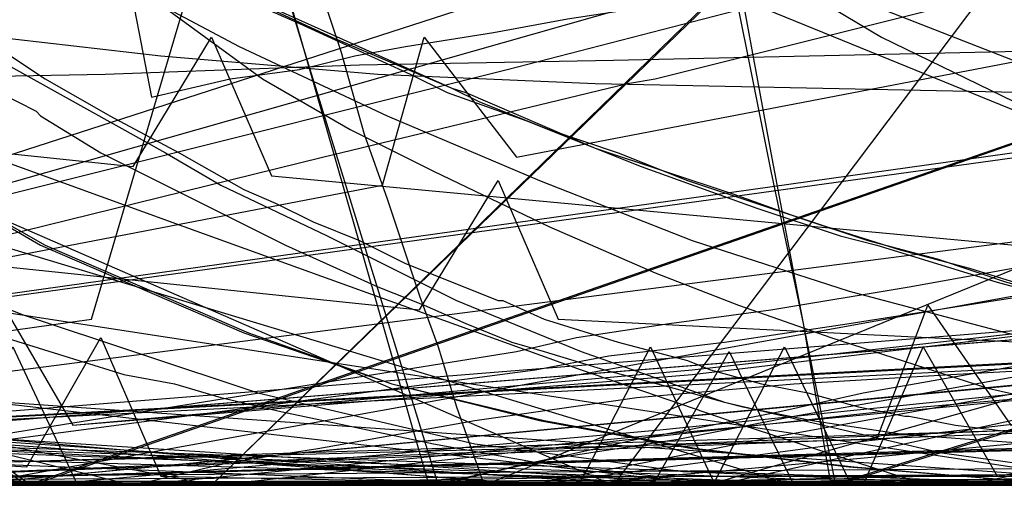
# Model space of a CAD drawing. Header units: millimetres. Extents: x 0 to 1231, y -1 to 564.
# Tile 106 of 163: x 30 to 51, y 0 to 10. Entities that reach past the tile are written whole.
import ezdxf

# ---------------------------------------------------------------- set-up
doc = ezdxf.new("R2010")
doc.units = ezdxf.units.MM
doc.layers.add('1', color=7, linetype='Continuous')

# ---------------------------------------------------------------- blocks, each defined once
blk = doc.blocks.new('PART001')
at = {"layer": '1'}
blk.add_lwpolyline([(763.1, 0), (763.1, 64.3), (0, 64.3), (0, 0)], close=True, dxfattribs=at)
blk = doc.blocks.new('PART002')
at = {"layer": '1'}
blk.add_lwpolyline([(0.2, 0), (739, 0.9), (739.3, 63.4), (0, 63.5)], close=True, dxfattribs=at)
blk = doc.blocks.new('PART003')
at = {"layer": '1'}
blk.add_lwpolyline([(22.2, 0), (63.4, 1.6), (64.2, 41.2), (22.1, 43.4), (0, 21.8)], close=True, dxfattribs=at)
blk = doc.blocks.new('PART004')
at = {"layer": '1'}
blk.add_lwpolyline([(3.8, 0), (37.6, 6.5), (38.5, 9.7), (40.5, 7.1), (56.1, 10.1), (57, 13.3), (59, 10.7), (145.2, 27.2)], dxfattribs=at)
blk = doc.blocks.new('PART005')
at = {"layer": '1'}
blk.add_lwpolyline([(13.4, 42.7), (17.4, 41.2), (13.4, 39.7), (0, 21), (30, 0), (93.8, 22.2), (91.4, 36.6), (90.8, 39.7), (87.6, 41.2), (90.8, 42.7), (91.4, 45.8), (93.8, 60.2), (30, 82.4), (0, 61.4)], close=True, dxfattribs=at)
blk = doc.blocks.new('PART006')
at = {"layer": '1'}
blk.add_lwpolyline([(176.1, 0), (176.1, 81.9), (0, 81.9), (0, 0)], close=True, dxfattribs=at)
blk = doc.blocks.new('PART008')
at = {"layer": '1'}
blk.add_lwpolyline([(196.6, 0), (196.6, 68.8), (0, 68.8), (0, 0)], close=True, dxfattribs=at)
blk = doc.blocks.new('PART009')
at = {"layer": '1'}
blk.add_lwpolyline([(227.4, 120.5), (0, 79.7), (4.2, 29.3), (14.4, 29.1), (15.5, 1.9), (43.5, 0.1), (45.1, 2.9), (46.5, 0), (72.7, 0), (104.4, 0.3), (136.2, 0.9), (138.5, 1), (149.9, 1.5), (163.2, 2.2)], dxfattribs=at)
blk = doc.blocks.new('PART010')
at = {"layer": '1'}
blk.add_lwpolyline([(173.9, 0.1), (174, 68.6), (0.4, 68.9), (0, 0)], close=True, dxfattribs=at)
blk = doc.blocks.new('PART012')
at = {"layer": '1'}
blk.add_lwpolyline([(609.1, 0), (655.8, 20.4), (608.5, 41.1), (0, 41.1), (0, 0)], close=True, dxfattribs=at)
blk = doc.blocks.new('PART013')
at = {"layer": '1'}
blk.add_lwpolyline([(609.1, 0), (655.8, 20.4), (608.5, 41.1), (0, 41.1), (0, 0)], close=True, dxfattribs=at)
blk = doc.blocks.new('PART016')
at = {"layer": '1'}
blk.add_lwpolyline([(15.3, 20.9), (30.9, 12.3), (33.3, 11.1), (35.8, 10), (38.2, 8.9), (39, 8.5), (40.7, 7.9), (43.2, 6.9), (45.7, 6), (47.5, 5.4), (48.3, 5.2), (50.9, 4.4), (53.5, 3.7), (56.1, 3.1), (57.2, 2.8), (58.7, 2.5), (61.3, 2), (64, 1.5), (66.6, 1.1)], dxfattribs=at)
blk = doc.blocks.new('PART017')
at = {"layer": '1'}
blk.add_lwpolyline([(737.9, 0), (737.9, 64.3), (0, 64.3), (0, 0)], close=True, dxfattribs=at)
blk = doc.blocks.new('PART018')
at = {"layer": '1'}
blk.add_lwpolyline([(189.7, 0.1), (189.6, 39.6), (0, 39.5), (0, 0)], close=True, dxfattribs=at)
blk = doc.blocks.new('PART021')
at = {"layer": '1'}
blk.add_lwpolyline([(0, 81.9), (0, 0), (176.1, 0), (176.1, 81.9)], close=True, dxfattribs=at)
blk = doc.blocks.new('PART023')
at = {"layer": '1'}
blk.add_lwpolyline([(609.1, 0), (655.8, 20.4), (608.5, 41.1), (0, 41.1), (0, 0)], close=True, dxfattribs=at)
blk = doc.blocks.new('PART025')
at = {"layer": '1'}
blk.add_lwpolyline([(44.6, 0), (96.8, 0), (104.9, 2.3), (137.9, 9), (147.5, 10.9), (147.5, 56.2), (124.3, 179.8), (114.6, 181.7), (62.4, 181.7), (39.2, 164.7), (1.4, 164.7), (0, 155.4), (0, 110.2), (20.1, 1.2)], close=True, dxfattribs=at)
blk = doc.blocks.new('PART026')
at = {"layer": '1'}
blk.add_lwpolyline([(116.7, 8.6), (108.7, 180.7), (15.8, 180.4), (0, 164.8), (9.5, 0)], close=True, dxfattribs=at)
blk = doc.blocks.new('PART027')
at = {"layer": '1'}
blk.add_lwpolyline([(59.2, 106.3), (35.3, 129.4), (26.5, 129.4), (0, 105.8), (0, 1), (14.9, 0.5), (28.1, 0.1), (29.6, 3), (31, 0), (43.5, 0.2), (59.2, 0.2)], close=True, dxfattribs=at)
blk = doc.blocks.new('PART029')
at = {"layer": '1'}
blk.add_lwpolyline([(353.8, 227.2), (343.9, 225.4), (336.1, 223.9), (336.7, 220.5), (295.9, 213.4), (244.8, 204.4), (233.6, 202.5), (193.8, 195.5), (40.8, 168.8), (0, 161.7), (28.6, 0), (59, 5.5), (59.9, 8.7), (61.9, 6), (72.4, 7.8), (73.4, 11), (75.4, 8.3), (142.8, 19.8), (223.2, 33), (224.2, 36.1), (226.1, 33.5), (342.7, 51), (401, 60.2)], dxfattribs=at)
blk = doc.blocks.new('PART030')
at = {"layer": '1'}
blk.add_lwpolyline([(0.2, 0), (707, 0.8), (707.3, 63.4), (0, 63.4)], close=True, dxfattribs=at)
blk = doc.blocks.new('PART031')
at = {"layer": '1'}
blk.add_lwpolyline([(29.3, 8.5), (30.1, 8.1), (30.2, 8), (31.5, 7.2), (35.5, 5.2), (36.6, 4.7), (37.5, 4.3), (38.5, 3.9), (39.4, 3.5), (40.4, 3.1), (41.1, 2.9), (42.4, 2.5), (43.9, 2.1), (45, 1.8), (45.4, 1.7), (46.9, 1.4), (48.9, 1.1), (64.1, 0), (205.6, 1.1)], dxfattribs=at)
blk = doc.blocks.new('PART032')
at = {"layer": '1'}
blk.add_lwpolyline([(627.5, 0), (627.5, 74.1), (0, 74.1), (0, 0)], close=True, dxfattribs=at)
blk = doc.blocks.new('PART033')
at = {"layer": '1'}
blk.add_lwpolyline([(68.6, 0), (68.6, 68.6), (0, 68.6), (0, 0)], close=True, dxfattribs=at)
blk = doc.blocks.new('PART034')
at = {"layer": '1'}
blk.add_lwpolyline([(238.2, 205.7), (198.7, 207.8), (159.2, 209.1), (124.5, 210.1), (89.8, 210.7), (41.1, 210.6), (39.6, 207.7), (38.2, 210.7), (0, 210.9), (1.6, 161.6), (3.3, 130.8), (5.4, 100), (8.4, 67.9), (11.4, 66.7), (8.6, 65), (11.9, 34.4), (15.5, 1.3), (53.2, 0), (54.5, 2.9), (56.1, 0.2), (235, 35.1), (235.9, 38.3)], dxfattribs=at)
blk = doc.blocks.new('PART035')
at = {"layer": '1'}
blk.add_lwpolyline([(58.8, 0), (58.8, 58.8), (0, 58.8), (0, 0)], close=True, dxfattribs=at)
blk = doc.blocks.new('PART036')
at = {"layer": '1'}
blk.add_lwpolyline([(91.2, 0), (91.2, 176.9), (4.9, 176.9), (0, 169.3), (0, 0)], close=True, dxfattribs=at)
blk = doc.blocks.new('PART038')
at = {"layer": '1'}
blk.add_lwpolyline([(102, 44.8), (97.7, 44.7), (85.5, 44.7), (65.2, 44.6), (36.7, 44.6), (16.3, 44.4), (0, 44.3), (0, 7.9), (32.2, 0), (51.9, 1.9), (69.3, 2.8), (76.2, 3.1), (86.8, 3.4), (87.5, 3.4), (92.1, 3.6), (98.9, 3.7), (105.8, 3.9)], dxfattribs=at)
blk = doc.blocks.new('PART043')
at = {"layer": '1'}
blk.add_lwpolyline([(218.1, 0.2), (218.3, 68.6), (0.4, 69), (0, 0)], close=True, dxfattribs=at)
blk = doc.blocks.new('PART044')
at = {"layer": '1'}
blk.add_lwpolyline([(220.7, 44.8), (0, 44.1), (0.5, 6.3), (34, 0), (49.3, 1.7), (68.7, 3.4), (80.6, 4), (84.6, 4.2), (85.7, 4.2), (88.5, 4.4), (94.5, 4.6), (100.4, 4.7), (102.6, 4.8), (110.3, 5), (120.3, 5.2), (123.4, 5.2), (130.2, 5.3), (146.1, 5.3), (152, 5.2), (162, 4.9)], dxfattribs=at)
blk = doc.blocks.new('PART046')
at = {"layer": '1'}
blk.add_lwpolyline([(0, 25.8), (25.9, 0), (33.9, 0), (59.2, 24.6), (59.2, 152.2), (45.6, 154.3), (32.8, 155.9), (30.9, 153.2), (29.8, 156.3), (15.9, 157.6), (0, 158.7)], close=True, dxfattribs=at)
blk = doc.blocks.new('PART048')
at = {"layer": '1'}
blk.add_lwpolyline([(15.3, 21), (30.9, 12.4), (33.7, 11), (36.5, 9.7), (39.1, 8.6), (39.4, 8.5), (42.2, 7.3), (45.2, 6.3), (46.6, 5.8), (48.1, 5.3), (49.6, 4.9), (51.1, 4.4), (52.6, 4), (55.6, 3.3), (57.2, 2.9), (58.6, 2.6), (61.7, 2), (64.7, 1.4), (66.2, 1.2)], dxfattribs=at)
blk = doc.blocks.new('PART049')
at = {"layer": '1'}
blk.add_lwpolyline([(218.2, 0.1), (218.3, 68.6), (0.4, 69), (0, 0)], close=True, dxfattribs=at)
blk = doc.blocks.new('PART050')
at = {"layer": '1'}
blk.add_lwpolyline([(0.3, 80.6), (3.2, 79), (0.2, 77.6), (0.2, 16.3), (3.2, 14.8), (0.2, 13.3), (0, 0), (88.9, 0.4), (90.4, 3.4), (91.8, 0.4), (178.2, 0.8), (178.6, 14.5), (175.7, 16), (178.7, 17.5), (178.7, 78.6), (175.7, 80.1), (178.7, 81.5), (179.1, 94.3), (92, 94.2), (90.5, 91.2), (89, 94.1), (0.7, 93.8)], close=True, dxfattribs=at)
blk = doc.blocks.new('PART052')
at = {"layer": '1'}
blk.add_lwpolyline([(182.1, 74.5), (173.4, 80.6), (0, 80.6), (0, 0), (182.6, 0)], close=True, dxfattribs=at)
blk = doc.blocks.new('PART054')
at = {"layer": '1'}
blk.add_lwpolyline([(238.5, 218.8), (225.8, 219.7), (224.7, 219.7), (211, 220.7), (169.6, 223.4), (158.6, 224.2), (127.6, 225.7), (96.6, 226.8), (40.8, 227.6), (39.3, 224.6), (37.8, 227.6), (0, 227.9), (1.5, 68.5), (4.4, 67.2), (1.7, 65.6), (9.9, 0), (48.3, 1), (49.4, 3.9), (51.2, 1.3), (256.7, 48.6)], dxfattribs=at)
blk = doc.blocks.new('PART055')
at = {"layer": '1'}
blk.add_lwpolyline([(15.4, 21), (30.9, 12.3), (31, 12.3), (35.3, 10.3), (38.2, 9), (39.1, 8.6), (39.7, 8.3), (41.2, 7.7), (42.7, 7.2), (44.2, 6.6), (47.2, 5.6), (48.8, 5.1), (50.3, 4.7), (51.9, 4.2), (55, 3.4), (57.3, 2.9), (58.1, 2.7), (61.3, 2), (62.8, 1.7), (64.4, 1.5), (66, 1.2)], dxfattribs=at)
blk = doc.blocks.new('PART056')
at = {"layer": '1'}
blk.add_lwpolyline([(201.1, 48.4), (201.4, 52.4), (201.4, 52.6), (201.6, 56.3), (201.7, 60.2), (201.9, 68.1), (202, 71.2), (28.4, 87.6), (0, 62.5), (15.9, 45.3), (20.2, 43.8), (15.9, 42.3), (0, 25.2), (28.4, 0), (202, 16.5), (201.4, 35.1), (200.9, 42.3), (197.8, 43.8), (200.9, 45.3)], close=True, dxfattribs=at)
blk = doc.blocks.new('PART057')
at = {"layer": '1'}
blk.add_lwpolyline([(173.9, 0.1), (174.1, 68.6), (0.4, 68.9), (0, 0)], close=True, dxfattribs=at)
blk = doc.blocks.new('PART058')
at = {"layer": '1'}
blk.add_lwpolyline([(189.7, 0), (189.6, 39.5), (0, 39.5), (0, 0)], close=True, dxfattribs=at)
blk = doc.blocks.new('PART060')
at = {"layer": '1'}
blk.add_lwpolyline([(59.4, 67.3), (29.5, 95.7), (0.3, 67.4), (0, 0), (14.2, 0.5), (27.9, 1.2), (29.2, 4.2), (30.9, 1.3), (44.3, 2.5), (59.4, 4.2)], close=True, dxfattribs=at)
blk = doc.blocks.new('PART061')
at = {"layer": '1'}
blk.add_lwpolyline([(59.4, 67.3), (29.5, 95.7), (0.3, 67.3), (0, 0), (14.2, 0.4), (28, 1.2), (29.2, 4.2), (30.9, 1.3), (44.3, 2.4), (59.4, 4.2)], close=True, dxfattribs=at)
blk = doc.blocks.new('PART062')
at = {"layer": '1'}
blk.add_lwpolyline([(59.2, 106.2), (35.3, 129.4), (26.5, 129.4), (0, 105.8), (0, 1), (14.9, 0.5), (28.1, 0), (29.6, 3), (31, 0), (43.5, 0.2), (59.2, 0.2)], close=True, dxfattribs=at)
blk = doc.blocks.new('PART063')
at = {"layer": '1'}
blk.add_lwpolyline([(226.8, 122.6), (0, 75.8), (5.1, 29.6), (15.3, 29.7), (17.2, 0.9), (44.8, 0.1), (46.3, 3), (47.7, 0.1), (62, 0), (86.7, 0.1), (111.3, 0.5), (120.8, 0.9), (134.1, 1.6), (135.4, 1.7), (137.9, 1.8), (141.6, 2.1), (145.4, 2.3), (153, 2.9), (156.8, 3.3)], dxfattribs=at)
blk = doc.blocks.new('PART064')
at = {"layer": '1'}
blk.add_lwpolyline([(0.3, 80.6), (3.2, 79), (0.2, 77.6), (0.3, 16.2), (3.2, 14.7), (0.2, 13.3), (0, 0), (88.9, 0.4), (90.3, 3.4), (91.8, 0.4), (178.2, 0.8), (178.6, 14.5), (175.7, 16), (178.6, 17.5), (178.6, 78.6), (175.7, 80.1), (178.7, 81.5), (179.1, 94.3), (92, 94.2), (90.5, 91.2), (89, 94.1), (0.7, 93.8)], close=True, dxfattribs=at)
blk = doc.blocks.new('PART068')
at = {"layer": '1'}
blk.add_lwpolyline([(22.2, 0), (63.5, 1.7), (64.3, 41.3), (22.2, 43.5), (0, 21.9)], close=True, dxfattribs=at)
blk = doc.blocks.new('PART069')
at = {"layer": '1'}
blk.add_lwpolyline([(58.8, 0), (58.8, 58.8), (0, 58.8), (0, 0)], close=True, dxfattribs=at)
blk = doc.blocks.new('PART071')
at = {"layer": '1'}
blk.add_lwpolyline([(201.1, 48.4), (201.4, 52.4), (201.4, 52.6), (201.6, 56.3), (201.7, 60.2), (201.9, 68.1), (201.9, 71.2), (28.4, 87.6), (0, 62.5), (15.9, 45.3), (20.2, 43.8), (15.9, 42.4), (0, 25.2), (28.4, 0), (201.9, 16.4), (201.4, 35.1), (200.9, 42.4), (197.8, 43.8), (200.9, 45.3)], close=True, dxfattribs=at)
blk = doc.blocks.new('PART072')
at = {"layer": '1'}
blk.add_lwpolyline([(0, 146.8), (23.1, 0), (92.3, 1.9), (76.7, 40.7), (75.2, 44.9), (73.4, 50), (71.3, 56.3), (70.1, 60.5), (69.5, 62.7), (68.9, 64.8), (68.4, 66.8), (68.4, 66.9), (67.9, 69.1), (67.3, 72.3), (66.6, 75.5), (66.2, 78.2), (66.1, 78.8), (65.6, 82.1), (65.1, 85.3), (64.3, 90.8), (63.9, 94.7), (63.7, 96.2)], dxfattribs=at)
blk = doc.blocks.new('PART076')
at = {"layer": '1'}
blk.add_lwpolyline([(116.7, 8.6), (108.7, 180.7), (15.8, 180.4), (0, 164.8), (9.5, 0)], close=True, dxfattribs=at)
blk = doc.blocks.new('PART077')
at = {"layer": '1'}
blk.add_lwpolyline([(29.9, 0), (93.8, 22.2), (91.3, 36.6), (90.8, 39.7), (87.6, 41.2), (90.8, 42.7), (91.3, 45.8), (93.8, 60.2), (29.9, 82.4), (0, 61.4), (13.3, 42.7), (17.3, 41.2), (13.3, 39.7), (0, 21)], close=True, dxfattribs=at)
blk = doc.blocks.new('PART079')
at = {"layer": '1'}
blk.add_lwpolyline([(44.6, 0), (52.7, 2.3), (85.7, 9), (95.3, 10.9), (72.2, 140.7), (62.4, 142.7), (32.1, 120.5), (26.4, 125.5), (1.4, 125.7), (0, 116.4), (20.1, 1.2)], close=True, dxfattribs=at)
blk = doc.blocks.new('PART080')
at = {"layer": '1'}
blk.add_lwpolyline([(235.4, 76.6), (0, 60.1), (2.6, 29.2), (12.7, 29.1), (13.8, 2), (41.9, 0.1), (43.4, 3), (44.8, 0), (71, 0.1), (102.8, 0.3), (134.5, 0.9), (141.8, 1.3), (153.9, 1.8), (158.7, 2.1)], dxfattribs=at)
blk = doc.blocks.new('PART081')
at = {"layer": '1'}
blk.add_lwpolyline([(196.5, 0), (196.5, 68.6), (0, 68.6), (0, 0)], close=True, dxfattribs=at)
blk = doc.blocks.new('PART086')
at = {"layer": '1'}
blk.add_lwpolyline([(25.8, 11.8), (30.3, 8.8), (31.7, 8), (33.2, 7.2), (34.6, 6.4), (35.3, 6.1), (36.1, 5.7), (37.1, 5.3), (38.1, 4.8), (40.1, 4), (40.2, 4), (41.1, 3.6), (42.7, 3.1), (44.2, 2.7), (44.7, 2.5), (45.8, 2.2), (46.8, 2), (47.9, 1.7), (48.9, 1.5), (49, 1.5), (50, 1.3), (51.7, 1.1)], dxfattribs=at)
blk = doc.blocks.new('PART090')
at = {"layer": '1'}
blk.add_lwpolyline([(211.2, 83.4), (0.3, 67.4), (0, 22.2), (9.8, 21.2), (9.7, 1.6), (29.9, 0.4), (31.5, 3.2), (32.8, 0.2), (42.6, 0), (54.6, 0.2), (83.8, 0.3), (110.1, 1.1), (136.8, 3.5), (146, 4.6), (155.2, 5.8), (164.4, 6.9)], dxfattribs=at)
blk = doc.blocks.new('PART093')
at = {"layer": '1'}
blk.add_lwpolyline([(82.9, 1.7), (60, 147), (0, 146.8), (23.1, 0)], close=True, dxfattribs=at)
blk = doc.blocks.new('PART094')
at = {"layer": '1'}
blk.add_lwpolyline([(196.6, 0), (196.6, 68.6), (0, 68.6), (0, 0)], close=True, dxfattribs=at)
blk = doc.blocks.new('PART096')
at = {"layer": '1'}
blk.add_lwpolyline([(68.6, 0), (68.6, 68.6), (0, 68.6), (0, 0)], close=True, dxfattribs=at)
blk = doc.blocks.new('PART098')
at = {"layer": '1'}
blk.add_lwpolyline([(99.8, 0.7), (128.8, 178.4), (126.2, 180.3), (129.3, 181.3), (133.1, 204.1), (41, 204.3), (31.1, 192.8), (0, 0)], close=True, dxfattribs=at)
blk = doc.blocks.new('PART099')
at = {"layer": '1'}
blk.add_lwpolyline([(44.6, 0), (52.7, 2.3), (85.7, 9), (95.3, 10.9), (72.2, 140.7), (62.4, 142.7), (32.1, 120.5), (26.4, 125.5), (1.4, 125.7), (0, 116.4), (20.1, 1.2)], close=True, dxfattribs=at)
blk = doc.blocks.new('PART101')
at = {"layer": '1'}
blk.add_lwpolyline([(3.8, 63.6), (4.1, 61.3), (4.2, 60.3), (4.9, 55.4), (5.7, 50.5), (6.6, 45.6), (6.6, 45.4), (7.5, 40.7), (8.4, 35.8), (9.3, 31), (9.6, 29.6), (10.3, 26.1), (12, 18), (13.8, 9.9), (15.2, 3.4), (44.8, 0), (54.4, 2.1), (63, 1.5), (71.5, 1.4)], dxfattribs=at)
blk = doc.blocks.new('PART102')
at = {"layer": '1'}
blk.add_lwpolyline([(3.6, 65.3), (4, 62), (4.1, 61.3), (4.4, 58.7), (6, 48.9), (6.6, 45.4), (6.9, 44), (8.7, 34.2), (9.6, 29.6), (10.3, 26.1), (12, 18), (13.8, 9.9), (15.2, 3.4), (44.8, 0), (54.4, 2.1), (63, 1.5), (71.5, 1.4)], dxfattribs=at)
blk = doc.blocks.new('PART103')
at = {"layer": '1'}
blk.add_lwpolyline([(0, 25.8), (25.9, 0), (33.9, 0), (59.2, 24.5), (59.2, 152.1), (45.6, 154.2), (32.7, 155.9), (30.9, 153.2), (29.8, 156.2), (15.9, 157.5), (0, 158.7)], close=True, dxfattribs=at)
blk = doc.blocks.new('PART106')
at = {"layer": '1'}
blk.add_lwpolyline([(108, 12.6), (98.8, 187.6), (95.8, 188.9), (98.7, 190.5), (98.6, 192.4), (97.5, 213.6), (12.8, 213.4), (0, 197.6), (10.4, 0)], close=True, dxfattribs=at)
blk = doc.blocks.new('PART107')
at = {"layer": '1'}
blk.add_lwpolyline([(236.2, 51), (0, 51), (2.3, 8), (21.1, 5.6), (38.4, 3.8), (40.1, 6.6), (41.4, 3.6), (67.6, 2.3), (99.3, 1), (131, 0.1), (143.1, 0), (160.1, 0), (164.9, 0.1), (179.5, 0.3), (185.1, 0.5), (186.8, 0.5), (194.1, 0.7), (206.2, 1.1), (230.4, 2.1), (237.7, 2.4)], dxfattribs=at)
blk = doc.blocks.new('PART109')
at = {"layer": '1'}
blk.add_lwpolyline([(0.5, 168.6), (0.4, 130.7), (1.9, 98.6), (4.1, 68), (7.1, 66.8), (4.3, 65.1), (10.3, 1.4), (48, 0), (49.3, 3), (50.9, 0.2), (238.1, 32.3)], dxfattribs=at)
blk = doc.blocks.new('PART110')
at = {"layer": '1'}
blk.add_lwpolyline([(216.9, 72), (3.1, 75.5), (0, 30.5), (9.7, 29.5), (8.4, 10), (25.5, 7.6), (32.2, 6.9), (33.9, 9.7), (35.2, 6.7), (57.7, 4.6), (98.9, 1.9), (118.4, 0.8), (121.5, 0.7), (129.3, 0.3), (135.6, 0.1), (138.7, 0.1), (143.4, 0), (152.8, 0), (159.3, 0.2)], dxfattribs=at)
blk = doc.blocks.new('PART111')
at = {"layer": '1'}
blk.add_lwpolyline([(285.3, 226.7), (235.7, 230.4), (184.7, 233.9), (144.7, 236.1), (104.7, 237.7), (40.9, 238.6), (39.4, 235.6), (37.9, 238.6), (0, 238), (0.1, 202), (0.6, 165.9), (2.5, 116.8), (4.7, 69.1), (7.8, 67.8), (5, 66.1), (13.4, 0), (51.5, 1.2), (52.6, 4.2), (54.4, 1.6), (268.5, 40.6)], dxfattribs=at)
blk = doc.blocks.new('PART112')
at = {"layer": '1'}
blk.add_lwpolyline([(82.9, 1.6), (60, 146.9), (0, 146.8), (23.1, 0)], close=True, dxfattribs=at)
blk = doc.blocks.new('PART113')
at = {"layer": '1'}
blk.add_lwpolyline([(176.1, 0), (176.1, 81.9), (0, 81.9), (0, 0)], close=True, dxfattribs=at)
blk = doc.blocks.new('PART114')
at = {"layer": '1'}
blk.add_lwpolyline([(285.3, 214.2), (235.7, 217.9), (184.7, 221.4), (144.7, 223.6), (104.7, 225.2), (40.8, 226.1), (39.4, 223.1), (37.9, 226.1), (0, 225.5), (0.7, 158.8), (2.5, 113.1), (4.7, 69.1), (7.8, 67.8), (5, 66.1), (13.4, 0), (51.5, 1.2), (52.6, 4.2), (54.4, 1.6), (268.5, 40.6)], dxfattribs=at)
blk = doc.blocks.new('PART115')
at = {"layer": '1'}
blk.add_lwpolyline([(12.8, 96.4), (13.3, 91.9), (13.7, 87.3), (13.8, 85.3), (14, 82.8), (14.3, 78.2), (14.6, 72.1), (14.3, 54.7), (14, 36.7), (16.9, 35.2), (14, 33.7), (14.1, 6.1), (53.8, 0), (65.3, 27.1), (63.2, 29.6), (66.5, 29.8), (101.3, 111.6)], dxfattribs=at)
blk = doc.blocks.new('PART116')
at = {"layer": '1'}
blk.add_lwpolyline([(91.2, 0), (91.2, 176.9), (4.9, 176.9), (0, 169.3), (0, 0)], close=True, dxfattribs=at)
blk = doc.blocks.new('PART117')
at = {"layer": '1'}
blk.add_lwpolyline([(112.9, 0), (112.9, 505.6), (15.4, 505.6), (0, 489.2), (0, 0)], close=True, dxfattribs=at)
blk = doc.blocks.new('PART118')
at = {"layer": '1'}
blk.add_lwpolyline([(112.9, 0), (112.9, 505.6), (15.4, 505.6), (0, 489.1), (0, 0)], close=True, dxfattribs=at)
blk = doc.blocks.new('PART119')
at = {"layer": '1'}
blk.add_lwpolyline([(91.3, 176.9), (4.9, 176.9), (0, 169.3), (0, 0), (91.3, 0)], close=True, dxfattribs=at)
blk = doc.blocks.new('PART120')
at = {"layer": '1'}
blk.add_lwpolyline([(7.6, 97.7), (8.4, 94.6), (9.8, 89.5), (10.9, 85.4), (14.5, 68.9), (15.4, 63.7), (16.3, 54.8), (16.1, 44.3), (18.9, 42.5), (15.7, 41.4), (9.8, 14.3), (42.6, 0), (59.7, 22.7), (58.2, 25.6), (61.4, 25), (98.7, 73.7), (90.9, 87.2), (83.9, 99)], dxfattribs=at)
blk = doc.blocks.new('PART121')
at = {"layer": '1'}
blk.add_lwpolyline([(0, 146.8), (23.1, 0), (92.3, 1.9), (76.7, 40.8), (76, 42.8), (74.1, 48), (73.4, 50.1), (72.7, 52.1), (71.3, 56.3), (70.1, 60.5), (69.5, 62.7), (68.9, 64.8), (68.5, 66.8), (68.4, 66.9), (67.9, 69.1), (67.3, 72.3), (66.7, 75.6), (66.2, 78.2), (66.1, 78.8), (65.6, 82.1), (65.1, 85.3), (64.4, 90.8), (63.9, 94.7), (63.7, 96.2)], dxfattribs=at)
blk = doc.blocks.new('PART122')
at = {"layer": '1'}
blk.add_lwpolyline([(78.2, 0.2), (77.9, 179.2), (0, 179.3), (0, 0)], close=True, dxfattribs=at)
blk = doc.blocks.new('PART123')
at = {"layer": '1'}
blk.add_lwpolyline([(118.9, 8.6), (108.8, 224.9), (15.9, 224.6), (0, 209.1), (12.1, 0)], close=True, dxfattribs=at)
blk = doc.blocks.new('PART124')
at = {"layer": '1'}
blk.add_lwpolyline([(52.1, 0), (152, 0.7), (181.2, 179.9), (185.2, 204.1), (185.2, 249.4), (93.2, 249.6), (41, 249.6), (31.1, 238.1), (0, 45.3), (0, 0)], close=True, dxfattribs=at)
blk = doc.blocks.new('PART125')
at = {"layer": '1'}
blk.add_lwpolyline([(118.8, 8.6), (108.8, 224.9), (15.8, 224.6), (0, 209.1), (12.1, 0)], close=True, dxfattribs=at)
blk = doc.blocks.new('PART126')
at = {"layer": '1'}
blk.add_lwpolyline([(78.2, 0.2), (77.9, 179.2), (0, 179.3), (0, 0)], close=True, dxfattribs=at)
blk = doc.blocks.new('PART128')
at = {"layer": '1'}
blk.add_lwpolyline([(82.9, 1.6), (60, 140.7), (0, 140.6), (23.1, 0)], close=True, dxfattribs=at)
blk = doc.blocks.new('PART129')
at = {"layer": '1'}
blk.add_lwpolyline([(14.7, 97.7), (14.2, 83), (12.7, 64.9), (10.4, 47.1), (8, 35), (10.6, 33), (7.4, 32.2), (3.9, 18.1), (0, 1.8), (5.7, 0), (31.3, 3.6), (37, 22.9), (41.9, 39.8), (39.4, 42), (42.6, 42.7), (46.4, 58), (47.3, 62.7), (47.7, 65.4), (48.1, 68), (48.5, 70.7), (48.8, 73.3), (49.1, 75.4), (50, 88.4), (50.5, 101.5)], dxfattribs=at)
blk = doc.blocks.new('PART132')
at = {"layer": '1'}
blk.add_lwpolyline([(0.2, 241.8), (0, 41.3), (0, 3.1), (41.2, 0), (44.8, 0.3), (48.1, 0.6), (51.2, 0.9), (54, 1.1), (56.7, 1.3), (59.1, 1.5), (61.4, 1.7), (63.5, 1.9), (67.5, 2.2), (71.2, 2.6), (78.4, 3.2), (82.9, 3.7), (87.6, 4.1), (92.7, 4.6), (98, 5.1), (103.5, 5.7)], dxfattribs=at)
blk = doc.blocks.new('PART133')
at = {"layer": '1'}
blk.add_lwpolyline([(18.7, 71.5), (21.6, 61.5), (24.3, 51.9), (25.6, 47.3), (26.9, 42.8), (28.2, 38.4), (29.4, 34.3), (30.5, 30.3), (31.6, 26.5), (32.6, 23), (33.6, 19.7), (34.5, 16.7), (35.3, 13.9), (36, 11.5), (36.7, 9.4), (37.2, 7.6), (37.7, 6.2), (38.4, 4.1), (38.8, 3), (39.2, 1.7), (39.8, 0), (76.8, 15.1)], dxfattribs=at)
blk = doc.blocks.new('PART134')
at = {"layer": '1'}
blk.add_lwpolyline([(7.2, 67.3), (8.1, 63.3), (9.6, 57.9), (10.6, 54.5), (11.9, 51.1), (13.3, 47.8), (15, 44.2), (17.9, 39), (20.7, 34.6), (23, 31.3), (24.9, 28.9), (26.9, 26.5), (31.2, 22.2), (34.7, 19.2), (38.2, 16.4), (43.7, 12.5), (48.4, 9.7), (52.3, 7.8), (56.3, 6), (59.9, 4.8), (64.1, 3.6), (70.5, 2.1)], dxfattribs=at)
blk = doc.blocks.new('PART135')
at = {"layer": '1'}
blk.add_lwpolyline([(2.8, 99.2), (5, 61.6), (5.1, 60.8), (6, 47.8), (7.1, 33.9), (8.5, 17.5), (9.2, 9.4), (9.9, 1.5), (50.2, 0), (52.6, 0.5), (54.8, 0.9), (56.8, 1.2), (58.6, 1.5), (60.2, 1.8), (61.6, 2.1), (64, 2.5), (66, 2.9)], dxfattribs=at)
blk = doc.blocks.new('PART136')
at = {"layer": '1'}
blk.add_lwpolyline([(12.8, 176.7), (0, 87.8), (22.5, 0), (40.5, 2.9), (41.8, 3.2), (43.8, 3.5), (46, 3.8), (49, 4.3), (51.8, 4.8), (53.4, 5), (57.2, 5.6), (58.1, 5.8), (63.5, 6.7), (67.3, 7.3), (71, 7.9), (76.7, 8.9), (78.2, 9.2), (79.5, 9.4), (80.9, 9.7), (84.9, 10.1), (88.4, 10.3), (92.1, 10.2), (96, 10), (99.9, 9.7)], dxfattribs=at)
blk = doc.blocks.new('PART138')
at = {"layer": '1'}
blk.add_lwpolyline([(0, 121.4), (22, 0), (40.9, 2.5), (42.5, 2.8), (45, 3.1), (47.7, 3.5), (55.3, 4.7), (57.5, 5.1), (60.5, 5.6), (63.6, 6), (65.1, 6.3), (73.7, 7.6), (82.1, 8.9), (84.7, 9.3), (90.5, 10.1), (94.1, 10.7), (97.3, 11.2), (99.3, 11.4), (103.9, 11.7)], dxfattribs=at)
blk = doc.blocks.new('PART139')
at = {"layer": '1'}
blk.add_lwpolyline([(28.9, 12.7), (31.3, 11.2), (34.5, 9.5), (37.7, 8), (41, 6.6), (44.3, 5.3), (47.7, 4.2), (51.1, 3.3), (54.7, 2.5), (58, 2), (59, 1.9), (61.2, 1.5), (62.5, 1.3), (63.9, 1.1), (69.4, 0.5)], dxfattribs=at)
blk = doc.blocks.new('PART142')
at = {"layer": '1'}
blk.add_lwpolyline([(3.2, 103.4), (3.5, 94.6), (4, 85.8), (4.6, 74.7), (5.4, 63.5), (6.2, 52.2), (7.1, 41.2), (8, 30.4), (8.9, 20), (9.3, 15), (9.7, 10.2), (10.2, 5.6), (10.6, 1.2), (40.7, 0), (43.3, 0.5), (45.8, 1), (50.2, 1.8), (54.2, 2.5), (57.8, 3.2), (61.2, 3.8), (64.3, 4.4), (70.4, 5.5)], dxfattribs=at)
blk = doc.blocks.new('PART143')
at = {"layer": '1'}
blk.add_lwpolyline([(28.4, 9.8), (32.8, 9.3), (37.5, 8.9), (42.2, 8.7), (51.7, 8.5), (78, 8.5)], dxfattribs=at)
blk = doc.blocks.new('PART145')
at = {"layer": '1'}
blk.add_lwpolyline([(0, 134.5), (38.6, 0), (41.4, 0.6), (44, 1), (46.5, 1.5), (48.8, 1.9), (53.2, 2.7), (57.6, 3.4), (61.8, 4.1), (66.2, 4.8), (75.2, 6.2), (77.4, 6.5), (84.4, 7.5), (93.6, 8.9), (103, 10.2), (112.2, 11.6), (130.6, 14), (132.5, 14.2), (148.8, 16.1), (162.8, 17.5)], dxfattribs=at)
blk = doc.blocks.new('PART146')
at = {"layer": '1'}
blk.add_lwpolyline([(105, 0), (105, 105), (0, 105), (0, 0)], close=True, dxfattribs=at)
blk = doc.blocks.new('PART148')
at = {"layer": '1'}
blk.add_lwpolyline([(70, 0), (70, 200), (0, 200), (0, 0)], close=True, dxfattribs=at)
blk = doc.blocks.new('PART149')
at = {"layer": '1'}
blk.add_lwpolyline([(70, 200), (0, 200), (0, 0), (70, 0)], close=True, dxfattribs=at)
blk = doc.blocks.new('PART150')
at = {"layer": '1'}
blk.add_lwpolyline([(25.9, 7.7), (30.2, 5.2), (34.6, 3.3), (37.8, 2.2), (41, 1.4), (44.3, 0.8), (47.7, 0.4), (51.4, 0.1), (55, 0), (64.6, 0), (74.2, 0.5)], dxfattribs=at)
blk = doc.blocks.new('PART151')
at = {"layer": '1'}
blk.add_lwpolyline([(25.9, 7.7), (30.3, 5.2), (34.7, 3.3), (37.8, 2.2), (41.1, 1.4), (44.4, 0.8), (47.8, 0.4), (51.4, 0.1), (55, 0), (64.7, 0), (74.3, 0.5)], dxfattribs=at)
blk = doc.blocks.new('PART153')
at = {"layer": '1'}
blk.add_lwpolyline([(11.8, 0), (246.9, 0.2)], dxfattribs=at)
blk = doc.blocks.new('PART155')
at = {"layer": '1'}
blk.add_lwpolyline([(201.2, 0), (201.2, 68), (0, 68), (0, 0)], close=True, dxfattribs=at)
blk = doc.blocks.new('PART157')
at = {"layer": '1'}
blk.add_lwpolyline([(0, 0), (300, 0), (300, 40), (0, 40)], close=True, dxfattribs=at)
blk = doc.blocks.new('PART158')
at = {"layer": '1'}
blk.add_lwpolyline([(132.3, 0), (132.3, 60.7), (0, 60.7), (0, 0)], close=True, dxfattribs=at)
blk = doc.blocks.new('PART159')
at = {"layer": '1'}
blk.add_lwpolyline([(0, 40), (0, 0), (300, 0), (300, 40)], close=True, dxfattribs=at)
blk = doc.blocks.new('PART160')
at = {"layer": '1'}
blk.add_lwpolyline([(0.9, 294.2), (0.1, 56.7), (0, 0), (81, 0), (290.1, 0), (297.4, 41.7), (323.1, 41.7), (336.7, 41.6), (359.5, 41.6)], dxfattribs=at)
blk = doc.blocks.new('PART161')
at = {"layer": '1'}
blk.add_lwpolyline([(54.2, 7.5), (82, 140.8), (29.3, 140.7), (0, 0)], close=True, dxfattribs=at)
blk = doc.blocks.new('PART162')
at = {"layer": '1'}
blk.add_lwpolyline([(195, 0), (195, 90), (0, 90), (0, 0)], close=True, dxfattribs=at)
blk = doc.blocks.new('PART163')
at = {"layer": '1'}
blk.add_lwpolyline([(28.4, 9.7), (32.9, 7.2), (34.1, 6.5), (36.4, 5.4), (39.2, 4), (41.9, 2.9), (45, 1.8), (49.7, 0.7), (53.4, 0.2), (56.9, 0), (60.1, 0.1), (64.1, 0.4), (66.7, 0.7)], dxfattribs=at)
blk = doc.blocks.new('PART164')
at = {"layer": '1'}
blk.add_lwpolyline([(0, 0), (200, 0), (200, 40), (0, 40)], close=True, dxfattribs=at)
blk = doc.blocks.new('PART165')
at = {"layer": '1'}
blk.add_lwpolyline([(0, 0), (697.5, 0), (697.5, 65), (0, 65)], close=True, dxfattribs=at)
blk = doc.blocks.new('PART167')
at = {"layer": '1'}
blk.add_lwpolyline([(5, 64.5), (3.8, 61.1), (2.8, 57.7), (2, 54.3), (1.3, 50.8), (0.8, 47.3), (0.2, 41.5), (0, 35.7), (0.2, 29.9), (0.7, 24.2), (1.7, 17.2), (3.2, 10.5), (4.6, 5.3), (5.4, 2.7), (6.2, 0), (17.2, 3.1), (28.3, 6.2), (50.8, 12.6), (52, 13), (73.6, 19.1)], dxfattribs=at)
blk = doc.blocks.new('PART171')
at = {"layer": '1'}
blk.add_lwpolyline([(25.7, 105.7), (28.5, 93.1), (33.9, 67.7), (36.2, 56.3), (38.5, 45.1), (40.6, 34.1), (41.7, 28.8), (42.7, 23.7), (43.7, 18.3), (46, 6.8), (46.7, 3.5), (47.3, 0), (85.7, 11.9), (92, 12.9), (98.1, 13.8), (104, 14.7), (109.8, 15.6), (121.1, 17.3), (125.3, 17.8), (132.4, 18.8), (147.9, 20.6), (163.6, 22.2)], dxfattribs=at)
blk = doc.blocks.new('PART172')
at = {"layer": '1'}
blk.add_lwpolyline([(2.6, 71.1), (2.1, 59.3), (1.7, 48), (1.3, 36.8), (1.1, 31.4), (1, 26.1), (0.8, 21.1), (0.7, 16.3), (0.5, 13), (0.4, 9.4), (0.3, 7.5), (0.2, 5.3), (0.1, 3), (0, 0.4), (3.1, 0.3), (8.8, 0.3), (11.4, 0.2), (16.3, 0.2), (20.9, 0.1), (29.2, 0.1), (33.3, 0), (133, 0)], dxfattribs=at)
blk = doc.blocks.new('PART173')
at = {"layer": '1'}
blk.add_lwpolyline([(80.1, 0), (80.1, 182), (0, 182), (0, 0)], close=True, dxfattribs=at)
blk = doc.blocks.new('PART174')
at = {"layer": '1'}
blk.add_lwpolyline([(162, 0), (162, 207.1), (0, 207.1), (0, 0)], close=True, dxfattribs=at)
blk = doc.blocks.new('PART175')
at = {"layer": '1'}
blk.add_lwpolyline([(12.2, 100.5), (11.6, 94.6), (10.7, 87.7), (9.6, 80.3), (8.5, 74), (7.6, 68.7), (6.8, 64.7), (6.1, 60.6), (4.9, 54.7), (4.4, 51.9), (3.9, 49.2), (0, 29), (71.2, 0), (155.3, 74.8), (148.8, 91.1), (147.5, 94.6), (145.5, 99.7)], dxfattribs=at)
blk = doc.blocks.new('PART177')
at = {"layer": '1'}
blk.add_lwpolyline([(70, 0), (70, 140), (0, 140), (0, 0)], close=True, dxfattribs=at)
blk = doc.blocks.new('PART182')
at = {"layer": '1'}
blk.add_lwpolyline([(0, 0), (570, 0), (570, 65), (0, 65)], close=True, dxfattribs=at)
blk = doc.blocks.new('PART184')
at = {"layer": '1'}
blk.add_lwpolyline([(133, 0), (133, 60), (0, 60), (0, 0)], close=True, dxfattribs=at)
blk = doc.blocks.new('PART185')
at = {"layer": '1'}
blk.add_lwpolyline([(251.9, 50.1), (9, 50), (0, 39.3), (1.4, 37.5), (2.6, 35.7), (5.1, 32.4), (8.6, 27.4), (12.2, 22.1), (14.2, 18.6), (16.2, 15), (18, 11.5), (19.7, 8.1), (46.5, 0), (122.1, 0), (129.3, 0.1), (243.7, 0.1)], dxfattribs=at)
blk = doc.blocks.new('PART187')
at = {"layer": '1'}
blk.add_lwpolyline([(0.7, 98), (0.5, 84.6), (0.2, 57.5), (0.1, 29.1), (0, 15), (0, 1), (4.7, 0.8), (9.5, 0.6), (19.5, 0.3), (29.8, 0), (40, 0), (54.3, 0.3), (68.4, 0.9), (91.1, 1.8), (99.5, 2.1), (116.9, 2.8), (143.3, 4.1), (160.7, 5.2)], dxfattribs=at)
blk = doc.blocks.new('PART188')
at = {"layer": '1'}
blk.add_lwpolyline([(300, 0), (300, 40), (0, 40), (0, 0)], close=True, dxfattribs=at)
blk = doc.blocks.new('PART189')
at = {"layer": '1'}
blk.add_lwpolyline([(200, 0), (200, 40), (0, 40), (0, 0)], close=True, dxfattribs=at)
blk = doc.blocks.new('PART191')
at = {"layer": '1'}
blk.add_lwpolyline([(82, 140.9), (27.8, 133.3), (0, 0), (52.6, 0.1)], close=True, dxfattribs=at)
blk = doc.blocks.new('PART193')
at = {"layer": '1'}
blk.add_lwpolyline([(319.5, 41.7), (0, 25), (1.3, 0), (320.8, 16.8)], close=True, dxfattribs=at)
blk = doc.blocks.new('PART195')
at = {"layer": '1'}
blk.add_lwpolyline([(300, 40), (0, 40), (0, 0), (300, 0)], close=True, dxfattribs=at)
blk = doc.blocks.new('PART196')
at = {"layer": '1'}
blk.add_lwpolyline([(23.4, 4), (29.8, 5.5), (36.3, 7.1), (42.9, 8.7), (43.5, 8.8), (49.5, 10.3), (55.9, 12), (63.6, 13.9), (71.1, 15.9)], dxfattribs=at)
blk = doc.blocks.new('PART197')
at = {"layer": '1'}
blk.add_lwpolyline([(12.7, 64.6), (10.3, 61.6), (7.3, 57.1), (5.9, 54.7), (4.5, 52.4), (2.1, 47.7), (0, 43.1), (0, 23.1), (12.2, 0), (32.2, 0), (34.3, 0.5), (36.2, 0.8), (39.6, 1.4), (43.1, 1.9), (46.5, 2.2), (49.9, 2.4), (53.6, 2.6), (56.2, 2.7), (133.2, 2.7)], dxfattribs=at)
blk = doc.blocks.new('PART198')
at = {"layer": '1'}
blk.add_lwpolyline([(27.3, 4.7), (29.8, 3.7), (34.9, 2), (39.6, 0.9), (41.9, 0.6), (44.1, 0.3), (46.6, 0.2), (48.9, 0.1), (52.8, 0), (58.2, 0.2), (63.2, 0.6), (65.7, 0.9)], dxfattribs=at)
blk = doc.blocks.new('PART200')
at = {"layer": '1'}
blk.add_lwpolyline([(80.2, 0), (80.2, 182), (0, 182), (0, 0)], close=True, dxfattribs=at)
blk = doc.blocks.new('PART208')
at = {"layer": '1'}
blk.add_lwpolyline([(0, 0), (675, 0), (675, 65), (0, 65)], close=True, dxfattribs=at)
blk = doc.blocks.new('PART211')
at = {"layer": '1'}
blk.add_lwpolyline([(1.3, 0), (341.8, 17.3), (340.5, 42.3), (0, 25)], close=True, dxfattribs=at)
blk = doc.blocks.new('PART212')
at = {"layer": '1'}
blk.add_lwpolyline([(24.6, 111.1), (28.7, 92.7), (31.3, 80.5), (32.6, 74.3), (34, 68), (35.8, 59.2), (37.6, 50.1), (41.2, 32.1), (42.9, 23.4), (44.5, 15), (45.3, 11), (46, 7.2), (46.7, 3.5), (47.4, 0), (85.9, 11.9), (91.4, 12.8), (97.2, 13.7), (108.9, 15.5), (118, 16.8), (125.6, 17.8), (127, 18), (143.7, 20.1), (160.5, 22)], dxfattribs=at)
blk = doc.blocks.new('PART215')
at = {"layer": '1'}
blk.add_lwpolyline([(15.2, 65), (12.8, 62.3), (10.5, 59.5), (7.9, 56.6), (6, 54.2), (4.1, 52), (3.2, 50.9), (2.4, 49.9), (1.7, 49), (1.1, 48.3), (0.7, 47.7), (0.4, 47.3), (0, 46.7), (0, 26.7), (10.1, 0), (30.1, 0), (36.9, 0.6), (43.6, 1.2), (51.5, 2), (55.4, 2.4), (59.4, 2.7), (63.6, 2.9), (67.9, 3)], dxfattribs=at)
blk = doc.blocks.new('PART216')
at = {"layer": '1'}
blk.add_lwpolyline([(3.8, 66.2), (2.7, 63), (1.8, 59.7), (1.1, 56.4), (0.6, 52.9), (0.2, 49.4), (0, 45.9), (0, 40.9), (0.1, 36), (0.5, 31.1), (0.8, 28.8), (1.1, 26.2), (1.7, 21.6), (2.5, 17.2), (3.4, 13.2), (4.3, 9.5), (4.9, 7.7), (5.5, 5.6), (5.9, 4.5), (6.3, 3.2), (7.4, 0), (40.8, 10.8), (81.3, 24)], dxfattribs=at)
blk = doc.blocks.new('PART217')
at = {"layer": '1'}
blk.add_lwpolyline([(236.7, 21.1), (235.1, 26.7), (234.4, 29.3), (233.7, 31.6), (192.4, 46.5), (191.6, 44.3), (9, 45), (8.6, 42.1), (8.1, 39.5), (7.2, 34.6), (6.5, 30.5), (5.6, 26.3), (3.9, 17.7), (2, 8.7), (0, 0), (237, 0.3)], dxfattribs=at)
blk = doc.blocks.new('PART218')
at = {"layer": '1'}
blk.add_lwpolyline([(54.1, 7.6), (81.9, 140.8), (29.3, 140.7), (0, 0)], close=True, dxfattribs=at)
blk = doc.blocks.new('PART219')
at = {"layer": '1'}
blk.add_lwpolyline([(0, 266.7), (0.7, 46.2), (0.8, 3.5), (40.8, 0), (47.5, 0.9), (54.5, 1.7), (61.8, 2.6), (69.3, 3.6), (77.1, 4.5), (79.7, 4.9), (85.1, 5.5), (93.3, 6.5), (101.6, 7.6), (118.6, 9.7), (135.8, 11.8), (152.9, 13.9), (169.8, 16)], dxfattribs=at)
blk = doc.blocks.new('PART221')
at = {"layer": '1'}
blk.add_lwpolyline([(4.8, 107.9), (6.8, 86.2), (7.8, 75.6), (8.9, 65.1), (9.2, 62.7), (10, 54.9), (11.2, 45), (12.3, 35.5), (12.9, 30.6), (13.6, 25.6), (14.3, 20.4), (15, 14.9), (15.8, 9.1), (16.6, 2.7), (55, 0), (57.7, 0.4), (60, 0.7), (62.2, 1), (64.1, 1.3), (65.8, 1.5)], dxfattribs=at)
blk = doc.blocks.new('PART222')
at = {"layer": '1'}
blk.add_lwpolyline([(27.2, 15.2), (30.9, 11.8), (35, 8.8), (36.9, 7.7), (38.7, 6.8), (41.2, 5.6), (43.5, 4.6), (45.3, 3.9), (47.3, 3.2), (50.7, 2.1), (54.7, 1.2), (58.5, 0.6), (62.1, 0.2), (65.9, 0.1)], dxfattribs=at)
blk = doc.blocks.new('PART223')
at = {"layer": '1'}
blk.add_lwpolyline([(80.2, 0), (80.2, 182.1), (0, 182.1), (0, 0)], close=True, dxfattribs=at)
blk = doc.blocks.new('PART224')
at = {"layer": '1'}
blk.add_lwpolyline([(12.9, 101), (12.5, 94.4), (12.1, 89.1), (11.6, 82.5), (10.9, 75.6), (10.1, 70), (9.5, 65.1), (8.4, 57.8), (7.6, 52.4), (6.9, 47.4), (3.9, 27.7), (74.8, 0), (154.2, 72), (147.4, 88.3), (146, 91.6), (144, 96.3)], dxfattribs=at)
blk = doc.blocks.new('PART226')
at = {"layer": '1'}
blk.add_lwpolyline([(6.4, 127.5), (3.8, 95), (3, 84.7), (2.3, 74.4), (1.7, 63.9), (1.2, 53.1), (1, 43), (0.9, 32.9), (0.8, 28), (0.7, 23.2), (0.7, 18.7), (0.6, 14.5), (0.5, 11.5), (0.3, 8.3), (0.3, 6.6), (0.2, 4.7), (0.1, 2.6), (0, 0.3), (4, 0.2), (11.6, 0.2), (15.1, 0.1), (22, 0.1), (28.8, 0), (74.8, 0)], dxfattribs=at)
blk = doc.blocks.new('PART230')
at = {"layer": '1'}
blk.add_lwpolyline([(5.5, 96.3), (4.9, 88.8), (4.2, 81.4), (3.5, 72.4), (2.7, 63.6), (2.1, 54.7), (1.5, 45.6), (0.9, 28.4), (0.8, 24.2), (0.7, 20.1), (0.5, 12.6), (0.4, 10), (0.3, 7.3), (0.3, 5.8), (0.2, 4.2), (0.1, 2.4), (0, 0.3), (5.8, 0.3), (11.1, 0.2), (15.9, 0.2), (20.5, 0.1), (24.8, 0.1), (33.3, 0), (72.9, 0)], dxfattribs=at)
blk = doc.blocks.new('PART232')
at = {"layer": '1'}
blk.add_lwpolyline([(247.8, 49.6), (8.3, 50.1), (0, 40.2), (3.5, 36.8), (5.2, 34.9), (6.8, 32.8), (8.9, 29.7), (10.8, 26.5), (12.3, 24.1), (13.8, 21.6), (16.2, 16.6), (17.2, 14.3), (17.6, 13.3), (18, 12.5), (18.8, 10.8), (20.4, 10.3), (21.8, 9.7), (24.6, 8.7), (28.9, 7.2), (33.3, 5.6), (41.9, 2.5), (45.4, 1.3), (49.1, 0.1), (242.6, 0)], dxfattribs=at)
blk = doc.blocks.new('PART233')
at = {"layer": '1'}
blk.add_lwpolyline([(5.8, 66.3), (4.4, 63.2), (3.3, 60.1), (2.4, 56.8), (1.6, 53.4), (1, 49.9), (0.5, 46.4), (0.1, 41.5), (0, 36.5), (0, 29.3), (0.2, 26.7), (0.5, 22), (1, 17.6), (1.6, 13.5), (2.2, 9.8), (2.6, 7.9), (3.4, 4.7), (3.8, 3.3), (4.1, 1.8), (4.6, 0), (22.3, 4.5), (40.3, 9), (76.3, 18.3)], dxfattribs=at)
blk = doc.blocks.new('PART234')
at = {"layer": '1'}
blk.add_lwpolyline([(0, 0), (583.1, 0), (583.1, 65), (0, 65)], close=True, dxfattribs=at)
blk = doc.blocks.new('PART236')
at = {"layer": '1'}
blk.add_lwpolyline([(312.6, 41.5), (0, 25), (1.3, 0), (313.9, 16.6)], close=True, dxfattribs=at)
blk = doc.blocks.new('PART237')
at = {"layer": '1'}
blk.add_lwpolyline([(54.2, 133.3), (0, 140.8), (29.3, 0.1), (82, 0)], close=True, dxfattribs=at)
blk = doc.blocks.new('PART239')
at = {"layer": '1'}
blk.add_lwpolyline([(201.2, 0), (201.2, 68), (0, 68), (0, 0)], close=True, dxfattribs=at)
blk = doc.blocks.new('PART241')
at = {"layer": '1'}
blk.add_lwpolyline([(27.5, 3.8), (30.7, 2.8), (32, 2.4), (33.1, 2.2), (34.1, 1.9), (35.4, 1.6), (36.8, 1.3), (38.7, 0.9), (40.9, 0.5), (44.4, 0.1), (46, 0.1), (47.4, 0), (48.8, 0.1), (52.6, 0.1), (55.2, 0), (70.1, 0)], dxfattribs=at)
blk = doc.blocks.new('PART242')
at = {"layer": '1'}
blk.add_lwpolyline([(0, 260.5), (0.2, 203.8), (0.9, 8.4), (5.4, 8.5), (10.2, 8.5), (15.3, 8.6), (20.6, 8.7), (31.6, 8.9), (37.1, 9.1), (42.6, 9.2), (51.4, 9.4), (60, 9.8), (78.5, 10.8), (80.8, 11), (97.2, 12.3), (116, 14.1), (134.7, 16), (176.2, 20.5), (222.3, 25.5), (258.2, 29.4)], dxfattribs=at)
blk = doc.blocks.new('PART247')
at = {"layer": '1'}
blk.add_lwpolyline([(7.7, 100.8), (11.3, 89.3), (14.8, 77.9), (17.8, 68.3), (20.8, 58.4), (27, 38.3), (30, 28.4), (33.1, 18.6), (36, 9.1), (38.8, 0), (40.4, 0.4), (41.8, 0.7), (43.1, 1), (44.2, 1.2), (46.2, 1.6), (48, 2), (51.4, 2.6), (55.1, 3.2), (59.1, 3.9), (63.3, 4.5), (72.1, 5.8)], dxfattribs=at)
blk = doc.blocks.new('PART249')
at = {"layer": '1'}
blk.add_lwpolyline([(1, 255.8), (0.2, 56.6), (0, 0), (70, 0), (235, 0.1), (266.6, 0.1), (274.9, 41.7), (292.4, 41.7), (297.4, 41.6), (304, 41.5), (311, 41.4), (318.2, 41.2), (325.6, 41.1), (326.7, 41), (333, 40.8), (340.2, 40.6), (347, 40.4), (350.3, 40.3), (353.4, 40.2), (377, 23.9)], dxfattribs=at)
blk = doc.blocks.new('PART251')
at = {"layer": '1'}
blk.add_lwpolyline([(21.1, 67.8), (23, 57.8), (25, 48), (26.8, 38.6), (28.5, 29.5), (29.4, 24.7), (30.4, 19.8), (30.9, 17.2), (31.4, 14.4), (32, 11.5), (32.6, 8.4), (34.3, 8.8), (35.8, 9), (37, 9.3), (38.1, 9.5), (40, 9.8), (41.6, 10.1), (45.5, 10.7), (49.8, 11.4), (54.4, 12.1), (59.4, 12.8), (64.6, 13.5), (70, 14.2)], dxfattribs=at)

msp = doc.modelspace()

# ---------------------------------------------------------------- block references
for name in ['PART175', 'PART117', 'PART118', 'PART224', 'PART115', 'PART120', 'PART160', 'PART219', 'PART212', 'PART171', 'PART249', 'PART132', 'PART242', 'PART029', 'PART251', 'PART138', 'PART124', 'PART163', 'PART134', 'PART129', 'PART222', 'PART216', 'PART241', 'PART111', 'PART198', 'PART226', 'PART167', 'PART133', 'PART054', 'PART142', 'PART221', 'PART114', 'PART123', 'PART125', 'PART135', 'PART109', 'PART145', 'PART106', 'PART034', 'PART196', 'PART174', 'PART172', 'PART233', 'PART098', 'PART148', 'PART149', 'PART247', 'PART004', 'PART150', 'PART151', 'PART136', 'PART223', 'PART173', 'PART200', 'PART025', 'PART026', 'PART076', 'PART122', 'PART126', 'PART139', 'PART187', 'PART036', 'PART116', 'PART119', 'PART046', 'PART103', 'PART230', 'PART072', 'PART093', 'PART121', 'PART112', 'PART079', 'PART099', 'PART101', 'PART102', 'PART191', 'PART161', 'PART218', 'PART237', 'PART128', 'PART177', 'PART027', 'PART062', 'PART063', 'PART009', 'PART143', 'PART215', 'PART197', 'PART146', 'PART060', 'PART061', 'PART050', 'PART064', 'PART162', 'PART056', 'PART071', 'PART090', 'PART005', 'PART077', 'PART006', 'PART021', 'PART113', 'PART052', 'PART080', 'PART110', 'PART032', 'PART043', 'PART049', 'PART010', 'PART057', 'PART008', 'PART033', 'PART081', 'PART094', 'PART096', 'PART155', 'PART239', 'PART165', 'PART182', 'PART208', 'PART234', 'PART001', 'PART017', 'PART002', 'PART030', 'PART048', 'PART016', 'PART055', 'PART086', 'PART031', 'PART158', 'PART184', 'PART035', 'PART069', 'PART153', 'PART107', 'PART185', 'PART232', 'PART217', 'PART038', 'PART044', 'PART068', 'PART003', 'PART211', 'PART193', 'PART236', 'PART012', 'PART013', 'PART023', 'PART157', 'PART159', 'PART164', 'PART188', 'PART189', 'PART195', 'PART018', 'PART058']:
    msp.add_blockref(name, (0, 0))

doc.saveas('drawing.dxf')
